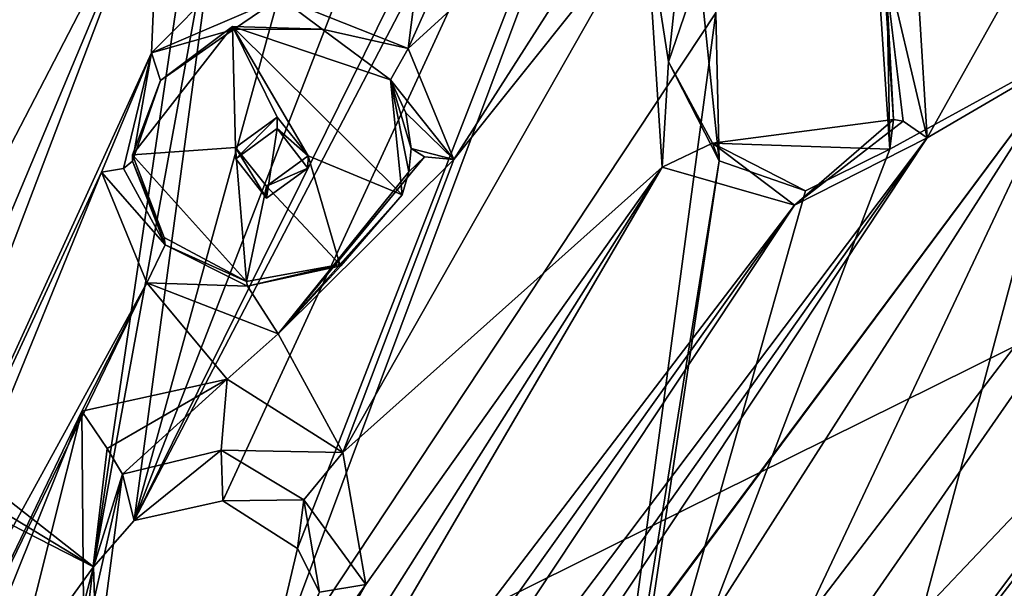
# Model space of a CAD drawing. Header units: millimetres. Extents: x -150 to 308, y -116 to 257.
# Tile 122 of 147: x 268 to 282, y 165 to 173. Entities that reach past the tile are written whole.
import ezdxf

# ---------------------------------------------------------------- set-up
doc = ezdxf.new("R2010")
doc.units = ezdxf.units.MM
doc.header["$LTSCALE"] = 81.481481
for name, color, linetype in [('138', 7, 'CONTINUOUS'), ('1406', 7, 'CONTINUOUS'), ('1407', 7, 'CONTINUOUS'), ('1408', 7, 'CONTINUOUS'), ('1409', 7, 'CONTINUOUS'), ('1414', 7, 'CONTINUOUS'), ('1415', 7, 'CONTINUOUS'), ('1416', 7, 'CONTINUOUS'), ('1417', 7, 'CONTINUOUS'), ('1424', 7, 'CONTINUOUS'), ('1425', 7, 'CONTINUOUS'), ('1426', 7, 'CONTINUOUS'), ('1427', 7, 'CONTINUOUS'), ('1428', 7, 'CONTINUOUS'), ('1429', 7, 'CONTINUOUS'), ('1430', 7, 'CONTINUOUS'), ('190', 7, 'CONTINUOUS'), ('191', 7, 'CONTINUOUS'), ('254', 7, 'CONTINUOUS'), ('742', 7, 'CONTINUOUS'), ('783', 7, 'CONTINUOUS'), ('786', 7, 'CONTINUOUS')]:
    doc.layers.add(name, color=color, linetype=linetype)

msp = doc.modelspace()

# ---------------------------------------------------------------- linework, layer by layer
at = {"layer": '138', "linetype": 'CONTINUOUS'}
for points in [[(268.609, 161.712, -51.639), (249.928, 162.607, -52.632), (250, 183.471, -49.519), (268.609, 161.712, -51.639)], [(301.289, 177.897, -44.25), (268.609, 161.712, -51.639), (250, 183.471, -49.519), (301.289, 177.897, -44.25)], [(286.882, 159.395, -48.669), (268.609, 161.712, -51.639), (301.289, 177.897, -44.25), (286.882, 159.395, -48.669)]]:
    msp.add_3dface(points, dxfattribs=at)
at = {"layer": '1406', "linetype": 'CONTINUOUS'}
for points in [[(268.503, 164.196, -27.637), (269.331, 167.49, -26.679), (269.355, 164.302, -26.909), (268.503, 164.196, -27.637)], [(269.355, 164.302, -26.909), (269.331, 167.49, -26.679), (269.673, 166.978, -26.652), (269.355, 164.302, -26.909)], [(269.884, 166.631, -26.216), (269.355, 164.302, -26.909), (269.673, 166.978, -26.652), (269.884, 166.631, -26.216)]]:
    msp.add_3dface(points, dxfattribs=at)
at = {"layer": '1407', "linetype": 'CONTINUOUS'}
for points in [[(269.331, 167.49, -26.679), (271.313, 167.924, -26.883), (269.673, 166.978, -26.652), (269.331, 167.49, -26.679)], [(271.313, 167.924, -26.883), (269.884, 166.631, -26.216), (269.673, 166.978, -26.652), (271.313, 167.924, -26.883)], [(269.884, 166.631, -26.216), (271.313, 167.924, -26.883), (271.23, 166.959, -26.423), (269.884, 166.631, -26.216)], [(271.313, 167.924, -26.883), (272.892, 166.926, -27.519), (271.23, 166.959, -26.423), (271.313, 167.924, -26.883)], [(271.23, 166.959, -26.423), (272.892, 166.926, -27.519), (272.361, 166.28, -26.954), (271.23, 166.959, -26.423)], [(272.892, 166.926, -27.519), (273.209, 165.125, -28.216), (272.361, 166.28, -26.954), (272.892, 166.926, -27.519)], [(272.361, 166.28, -26.954), (273.209, 165.125, -28.216), (272.575, 165.018, -27.485), (272.361, 166.28, -26.954)], [(273.209, 165.125, -28.216), (272.067, 163.539, -28.549), (272.575, 165.018, -27.485), (273.209, 165.125, -28.216)]]:
    msp.add_3dface(points, dxfattribs=at)
at = {"layer": '1408', "linetype": 'CONTINUOUS'}
for points in [[(270.045, 165.997, -24.628), (269.884, 166.631, -26.216), (271.23, 166.959, -26.423), (270.045, 165.997, -24.628)], [(271.254, 166.267, -24.753), (270.045, 165.997, -24.628), (271.23, 166.959, -26.423), (271.254, 166.267, -24.753)], [(271.254, 166.267, -24.753), (271.23, 166.959, -26.423), (272.361, 166.28, -26.954), (271.254, 166.267, -24.753)], [(272.272, 165.617, -25.163), (271.254, 166.267, -24.753), (272.361, 166.28, -26.954), (272.272, 165.617, -25.163)], [(272.272, 165.617, -25.163), (272.361, 166.28, -26.954), (272.575, 165.018, -27.485), (272.272, 165.617, -25.163)], [(271.79, 163.571, -25.782), (272.272, 165.617, -25.163), (272.575, 165.018, -27.485), (271.79, 163.571, -25.782)]]:
    msp.add_3dface(points, dxfattribs=at)
at = {"layer": '1409', "linetype": 'CONTINUOUS'}
for points in [[(269.535, 163.961, -25.223), (269.355, 164.302, -26.909), (269.884, 166.631, -26.216), (269.535, 163.961, -25.223)], [(269.487, 165.366, -24.741), (269.535, 163.961, -25.223), (269.884, 166.631, -26.216), (269.487, 165.366, -24.741)], [(270.045, 165.997, -24.628), (269.487, 165.366, -24.741), (269.884, 166.631, -26.216), (270.045, 165.997, -24.628)]]:
    msp.add_3dface(points, dxfattribs=at)
at = {"layer": '1414', "linetype": 'CONTINUOUS'}
for points in [[(277.251, 170.819, -27.02), (277.033, 174.212, -25.835), (277.341, 172.255, -25.676), (277.251, 170.819, -27.02)], [(277.341, 172.255, -25.676), (277.033, 174.212, -25.835), (277.503, 173.799, -25.793), (277.341, 172.255, -25.676)], [(277.763, 173.496, -25.34), (277.341, 172.255, -25.676), (277.503, 173.799, -25.793), (277.763, 173.496, -25.34)], [(277.941, 171.147, -26.234), (277.251, 170.819, -27.02), (277.341, 172.255, -25.676), (277.941, 171.147, -26.234)], [(280.413, 171.472, -26.758), (279.058, 170.301, -27.558), (277.941, 171.147, -26.234), (280.413, 171.472, -26.758)], [(280.544, 171.449, -27.268), (279.058, 170.301, -27.558), (280.413, 171.472, -26.758), (280.544, 171.449, -27.268)], [(280.87, 171.221, -27.591), (279.058, 170.301, -27.558), (280.544, 171.449, -27.268), (280.87, 171.221, -27.591)], [(279.058, 170.301, -27.558), (277.251, 170.819, -27.02), (277.941, 171.147, -26.234), (279.058, 170.301, -27.558)]]:
    msp.add_3dface(points, dxfattribs=at)
at = {"layer": '1415', "linetype": 'CONTINUOUS'}
for points in [[(280.662, 174.626, -26.362), (280.87, 171.221, -27.591), (280.255, 173.827, -25.827), (280.662, 174.626, -26.362)], [(280.87, 171.221, -27.591), (280.544, 171.449, -27.268), (280.255, 173.827, -25.827), (280.87, 171.221, -27.591)], [(280.544, 171.449, -27.268), (280.413, 171.472, -26.758), (280.255, 173.827, -25.827), (280.544, 171.449, -27.268)]]:
    msp.add_3dface(points, dxfattribs=at)
at = {"layer": '1416', "linetype": 'CONTINUOUS'}
for points in [[(280.413, 171.472, -26.758), (280.324, 173.092, -24.139), (280.255, 173.827, -25.827), (280.413, 171.472, -26.758)], [(280.361, 171.066, -24.848), (280.324, 173.092, -24.139), (280.413, 171.472, -26.758), (280.361, 171.066, -24.848)]]:
    msp.add_3dface(points, dxfattribs=at)
at = {"layer": '1417', "linetype": 'CONTINUOUS'}
for points in [[(278.032, 170.906, -24.453), (277.341, 172.255, -25.676), (277.763, 173.496, -25.34), (278.032, 170.906, -24.453)], [(277.985, 172.925, -23.762), (278.032, 170.906, -24.453), (277.763, 173.496, -25.34), (277.985, 172.925, -23.762)], [(278.032, 170.906, -24.453), (277.941, 171.147, -26.234), (277.341, 172.255, -25.676), (278.032, 170.906, -24.453)], [(280.361, 171.066, -24.848), (280.413, 171.472, -26.758), (277.941, 171.147, -26.234), (280.361, 171.066, -24.848)], [(279.209, 170.496, -24.822), (280.361, 171.066, -24.848), (277.941, 171.147, -26.234), (279.209, 170.496, -24.822)], [(278.032, 170.906, -24.453), (279.209, 170.496, -24.822), (277.941, 171.147, -26.234), (278.032, 170.906, -24.453)]]:
    msp.add_3dface(points, dxfattribs=at)
at = {"layer": '1424', "linetype": 'CONTINUOUS'}
for points in [[(273.824, 171.076, -26.895), (274.009, 170.959, -26.544), (273.793, 170.756, -27.01), (273.824, 171.076, -26.895)], [(270.023, 170.9, -26.144), (270.467, 169.76, -26.626), (269.899, 170.801, -25.829), (270.023, 170.9, -26.144)], [(274.409, 170.926, -26.445), (272.01, 168.545, -26.801), (274.009, 170.959, -26.544), (274.409, 170.926, -26.445)], [(274.009, 170.959, -26.544), (272.01, 168.545, -26.801), (273.793, 170.756, -27.01), (274.009, 170.959, -26.544)], [(270.467, 169.76, -26.626), (269.598, 170.751, -25.673), (269.899, 170.801, -25.829), (270.467, 169.76, -26.626)], [(270.215, 169.239, -26.257), (269.598, 170.751, -25.673), (270.467, 169.76, -26.626), (270.215, 169.239, -26.257)], [(272.01, 168.545, -26.801), (273.703, 170.444, -27.115), (273.793, 170.756, -27.01), (272.01, 168.545, -26.801)], [(273.703, 170.444, -27.115), (272.01, 168.545, -26.801), (272.867, 169.472, -27.271), (273.703, 170.444, -27.115)], [(271.593, 169.197, -27.073), (270.215, 169.239, -26.257), (270.467, 169.76, -26.626), (271.593, 169.197, -27.073)], [(272.867, 169.472, -27.271), (272.01, 168.545, -26.801), (271.593, 169.197, -27.073), (272.867, 169.472, -27.271)], [(272.01, 168.545, -26.801), (270.215, 169.239, -26.257), (271.593, 169.197, -27.073), (272.01, 168.545, -26.801)]]:
    msp.add_3dface(points, dxfattribs=at)
at = {"layer": '1425', "linetype": 'CONTINUOUS'}
for points in [[(270.023, 170.987, -26.512), (271.386, 172.739, -26.002), (271.429, 171.09, -26.622), (270.023, 170.987, -26.512)], [(273.543, 172.01, -26.518), (273.703, 170.444, -27.115), (271.386, 172.739, -26.002), (273.543, 172.01, -26.518)], [(271.386, 172.739, -26.002), (273.703, 170.444, -27.115), (272.418, 170.973, -26.774), (271.386, 172.739, -26.002)], [(271.429, 171.09, -26.622), (271.386, 172.739, -26.002), (271.995, 171.5, -26.531), (271.429, 171.09, -26.622)], [(271.995, 171.5, -26.531), (271.386, 172.739, -26.002), (272.418, 170.973, -26.774), (271.995, 171.5, -26.531)], [(273.793, 170.756, -27.01), (273.703, 170.444, -27.115), (273.543, 172.01, -26.518), (273.793, 170.756, -27.01)], [(273.824, 171.076, -26.895), (273.793, 170.756, -27.01), (273.543, 172.01, -26.518), (273.824, 171.076, -26.895)], [(273.824, 171.076, -26.895), (273.543, 172.01, -26.518), (273.754, 171.559, -26.709), (273.824, 171.076, -26.895)], [(271.576, 169.26, -27.327), (270.023, 170.987, -26.512), (271.429, 171.09, -26.622), (271.576, 169.26, -27.327)], [(271.852, 170.562, -26.866), (271.576, 169.26, -27.327), (271.429, 171.09, -26.622), (271.852, 170.562, -26.866)], [(270.454, 169.861, -26.983), (270.023, 170.987, -26.512), (271.576, 169.26, -27.327), (270.454, 169.861, -26.983)], [(272.853, 169.489, -27.377), (271.852, 170.562, -26.866), (272.418, 170.973, -26.774), (272.853, 169.489, -27.377)], [(273.703, 170.444, -27.115), (272.853, 169.489, -27.377), (272.418, 170.973, -26.774), (273.703, 170.444, -27.115)], [(272.853, 169.489, -27.377), (271.576, 169.26, -27.327), (271.852, 170.562, -26.866), (272.853, 169.489, -27.377)]]:
    msp.add_3dface(points, dxfattribs=at)
at = {"layer": '1426', "linetype": 'CONTINUOUS'}
for points in [[(271.386, 172.739, -26.002), (270.023, 170.987, -26.512), (270.404, 172.003, -25.852), (271.386, 172.739, -26.002)], [(271.399, 172.7, -25.821), (271.386, 172.739, -26.002), (270.404, 172.003, -25.852), (271.399, 172.7, -25.821)], [(273.543, 172.01, -26.518), (271.386, 172.739, -26.002), (272.613, 172.703, -26.075), (273.543, 172.01, -26.518)], [(272.613, 172.703, -26.075), (271.386, 172.739, -26.002), (271.399, 172.7, -25.821), (272.613, 172.703, -26.075)], [(270.023, 170.987, -26.512), (270.023, 170.9, -26.144), (270.404, 172.003, -25.852), (270.023, 170.987, -26.512)], [(270.023, 170.9, -26.144), (270.023, 170.987, -26.512), (270.454, 169.861, -26.983), (270.023, 170.9, -26.144)], [(270.467, 169.76, -26.626), (270.023, 170.9, -26.144), (270.454, 169.861, -26.983), (270.467, 169.76, -26.626)], [(273.703, 170.444, -27.115), (272.867, 169.472, -27.271), (272.853, 169.489, -27.377), (273.703, 170.444, -27.115)], [(270.467, 169.76, -26.626), (270.454, 169.861, -26.983), (271.576, 169.26, -27.327), (270.467, 169.76, -26.626)], [(271.593, 169.197, -27.073), (270.467, 169.76, -26.626), (271.576, 169.26, -27.327), (271.593, 169.197, -27.073)], [(271.593, 169.197, -27.073), (271.576, 169.26, -27.327), (272.853, 169.489, -27.377), (271.593, 169.197, -27.073)], [(272.867, 169.472, -27.271), (271.593, 169.197, -27.073), (272.853, 169.489, -27.377), (272.867, 169.472, -27.271)]]:
    msp.add_3dface(points, dxfattribs=at)
at = {"layer": '1427', "linetype": 'CONTINUOUS'}
for points in [[(270.282, 172.382, -25.27), (272.037, 173.133, -25.318), (271.399, 172.7, -25.821), (270.282, 172.382, -25.27)], [(272.037, 173.133, -25.318), (272.613, 172.703, -26.075), (271.399, 172.7, -25.821), (272.037, 173.133, -25.318)], [(272.037, 173.133, -25.318), (273.787, 172.44, -25.836), (272.613, 172.703, -26.075), (272.037, 173.133, -25.318)], [(270.282, 172.382, -25.27), (271.399, 172.7, -25.821), (270.404, 172.003, -25.852), (270.282, 172.382, -25.27)], [(273.787, 172.44, -25.836), (273.543, 172.01, -26.518), (272.613, 172.703, -26.075), (273.787, 172.44, -25.836)], [(269.598, 170.751, -25.673), (270.282, 172.382, -25.27), (269.899, 170.801, -25.829), (269.598, 170.751, -25.673)], [(270.282, 172.382, -25.27), (270.023, 170.9, -26.144), (269.899, 170.801, -25.829), (270.282, 172.382, -25.27)], [(270.023, 170.9, -26.144), (270.282, 172.382, -25.27), (270.404, 172.003, -25.852), (270.023, 170.9, -26.144)], [(273.787, 172.44, -25.836), (274.409, 170.926, -26.445), (273.543, 172.01, -26.518), (273.787, 172.44, -25.836)], [(273.543, 172.01, -26.518), (274.409, 170.926, -26.445), (273.754, 171.559, -26.709), (273.543, 172.01, -26.518)], [(274.409, 170.926, -26.445), (273.824, 171.076, -26.895), (273.754, 171.559, -26.709), (274.409, 170.926, -26.445)], [(274.409, 170.926, -26.445), (274.009, 170.959, -26.544), (273.824, 171.076, -26.895), (274.409, 170.926, -26.445)]]:
    msp.add_3dface(points, dxfattribs=at)
at = {"layer": '1428', "linetype": 'CONTINUOUS'}
for points in [[(271.429, 171.09, -26.622), (271.995, 171.5, -26.531), (271.431, 170.935, -25.915), (271.429, 171.09, -26.622)], [(271.431, 170.935, -25.915), (271.995, 171.5, -26.531), (271.995, 171.346, -25.879), (271.431, 170.935, -25.915)], [(271.852, 170.562, -26.866), (271.429, 171.09, -26.622), (271.852, 170.396, -26.162), (271.852, 170.562, -26.866)], [(271.852, 170.396, -26.162), (271.429, 171.09, -26.622), (271.431, 170.935, -25.915), (271.852, 170.396, -26.162)]]:
    msp.add_3dface(points, dxfattribs=at)
at = {"layer": '1429', "linetype": 'CONTINUOUS'}
for points in [[(271.995, 171.5, -26.531), (272.418, 170.973, -26.774), (271.995, 171.346, -25.879), (271.995, 171.5, -26.531)], [(271.995, 171.346, -25.879), (272.418, 170.973, -26.774), (272.416, 170.807, -26.126), (271.995, 171.346, -25.879)], [(272.418, 170.973, -26.774), (271.852, 170.562, -26.866), (272.416, 170.807, -26.126), (272.418, 170.973, -26.774)], [(271.852, 170.562, -26.866), (271.852, 170.396, -26.162), (272.416, 170.807, -26.126), (271.852, 170.562, -26.866)]]:
    msp.add_3dface(points, dxfattribs=at)
at = {"layer": '1430', "linetype": 'CONTINUOUS'}
for points in [[(271.852, 170.396, -26.162), (271.431, 170.935, -25.915), (271.995, 171.346, -25.879), (271.852, 170.396, -26.162)], [(271.852, 170.396, -26.162), (271.995, 171.346, -25.879), (272.416, 170.807, -26.126), (271.852, 170.396, -26.162)]]:
    msp.add_3dface(points, dxfattribs=at)
at = {"layer": '190', "linetype": 'CONTINUOUS'}
for points in [[(276.464, 150.735, -34.95), (297.261, 170.14, -30.363), (294.45, 169.196, -44.692), (276.464, 150.735, -34.95)], [(271.223, 151.445, -48.888), (275.271, 153.188, -48.077), (294.45, 169.196, -44.692), (271.223, 151.445, -48.888)], [(275.271, 153.188, -48.077), (276.455, 150.873, -35.552), (294.45, 169.196, -44.692), (275.271, 153.188, -48.077)], [(276.455, 150.873, -35.552), (276.459, 150.804, -35.25), (294.45, 169.196, -44.692), (276.455, 150.873, -35.552)], [(276.464, 150.735, -34.95), (294.45, 169.196, -44.692), (276.459, 150.804, -35.25), (276.464, 150.735, -34.95)]]:
    msp.add_3dface(points, dxfattribs=at)
at = {"layer": '191', "linetype": 'CONTINUOUS'}
msp.add_3dface([(297.261, 170.14, -30.363), (276.464, 150.735, -34.95), (290.738, 163.039, -31.876), (297.261, 170.14, -30.363)], dxfattribs=at)
at = {"layer": '254', "linetype": 'CONTINUOUS'}
for points in [[(271.223, 151.445, -48.888), (294.45, 169.196, -44.692), (250, 202.512, -43.514), (271.223, 151.445, -48.888)], [(266.905, 156.381, -49.255), (271.223, 151.445, -48.888), (250, 202.512, -43.514), (266.905, 156.381, -49.255)], [(294.45, 169.196, -44.692), (304.963, 196.28, -38.29), (250, 202.512, -43.514), (294.45, 169.196, -44.692)]]:
    msp.add_3dface(points, dxfattribs=at)
at = {"layer": '742', "linetype": 'CONTINUOUS'}
for points in [[(279.869, 161.263, -31.222), (282.852, 172.374, -27.57), (284.243, 167.304, -29.53), (279.869, 161.263, -31.222)], [(286.488, 159.096, -32.772), (279.869, 161.263, -31.222), (284.243, 167.304, -29.53), (286.488, 159.096, -32.772)]]:
    msp.add_3dface(points, dxfattribs=at)
at = {"layer": '783', "linetype": 'CONTINUOUS'}
for points in [[(272.113, 187.215, -18.617), (271.207, 186.34, -18.75), (265.958, 170.752, -22.507), (272.113, 187.215, -18.617)], [(271.237, 177.178, -21.328), (272.113, 187.215, -18.617), (265.958, 170.752, -22.507), (271.237, 177.178, -21.328)], [(271.207, 186.34, -18.75), (269.945, 186.361, -18.603), (265.031, 171.481, -22.175), (271.207, 186.34, -18.75)], [(269.945, 186.361, -18.603), (266.941, 179.57, -20.103), (265.031, 171.481, -22.175), (269.945, 186.361, -18.603)], [(265.958, 170.752, -22.507), (271.207, 186.34, -18.75), (265.031, 171.481, -22.175), (265.958, 170.752, -22.507)], [(286.837, 174.618, -24.836), (279.484, 184.259, -20.439), (280.361, 171.066, -24.848), (286.837, 174.618, -24.836)], [(280.361, 171.066, -24.848), (279.484, 184.259, -20.439), (280.324, 173.092, -24.139), (280.361, 171.066, -24.848)], [(279.363, 183.847, -20.545), (278.428, 182.978, -20.667), (270.045, 165.997, -24.628), (279.363, 183.847, -20.545)], [(271.254, 166.267, -24.753), (279.363, 183.847, -20.545), (270.045, 165.997, -24.628), (271.254, 166.267, -24.753)], [(272.272, 165.617, -25.163), (279.363, 183.847, -20.545), (271.254, 166.267, -24.753), (272.272, 165.617, -25.163)], [(271.79, 163.571, -25.782), (279.363, 183.847, -20.545), (272.272, 165.617, -25.163), (271.79, 163.571, -25.782)], [(279.363, 183.847, -20.545), (271.79, 163.571, -25.782), (277.985, 172.925, -23.762), (279.363, 183.847, -20.545)], [(270.045, 165.997, -24.628), (278.428, 182.978, -20.667), (273.605, 175.166, -22.29), (270.045, 165.997, -24.628)], [(269.487, 165.366, -24.741), (271.237, 177.178, -21.328), (265.282, 168.658, -23.055), (269.487, 165.366, -24.741)], [(265.282, 168.658, -23.055), (271.237, 177.178, -21.328), (265.958, 170.752, -22.507), (265.282, 168.658, -23.055)], [(271.237, 177.178, -21.328), (269.487, 165.366, -24.741), (271.263, 175.06, -21.96), (271.237, 177.178, -21.328)], [(269.487, 165.366, -24.741), (270.045, 165.997, -24.628), (271.263, 175.06, -21.96), (269.487, 165.366, -24.741)], [(270.045, 165.997, -24.628), (273.605, 175.166, -22.29), (272.423, 174.627, -22.268), (270.045, 165.997, -24.628)], [(271.263, 175.06, -21.96), (270.045, 165.997, -24.628), (272.423, 174.627, -22.268), (271.263, 175.06, -21.96)], [(286.837, 174.618, -24.836), (280.361, 171.066, -24.848), (276.576, 161.188, -27.701), (286.837, 174.618, -24.836)], [(286.837, 174.618, -24.836), (276.576, 161.188, -27.701), (277.754, 161.535, -27.841), (286.837, 174.618, -24.836)], [(284.775, 168.932, -26.515), (286.837, 174.618, -24.836), (277.754, 161.535, -27.841), (284.775, 168.932, -26.515)], [(277.985, 172.925, -23.762), (271.79, 163.571, -25.782), (276.148, 159.223, -28.375), (277.985, 172.925, -23.762)], [(278.032, 170.906, -24.453), (277.985, 172.925, -23.762), (276.148, 159.223, -28.375), (278.032, 170.906, -24.453)], [(280.361, 171.066, -24.848), (279.209, 170.496, -24.822), (276.576, 161.188, -27.701), (280.361, 171.066, -24.848)], [(276.576, 161.188, -27.701), (278.032, 170.906, -24.453), (276.148, 159.223, -28.375), (276.576, 161.188, -27.701)], [(279.209, 170.496, -24.822), (278.032, 170.906, -24.453), (276.576, 161.188, -27.701), (279.209, 170.496, -24.822)], [(269.487, 165.366, -24.741), (260.429, 170.002, -22.13), (258.943, 150.799, -27.544), (269.487, 165.366, -24.741)], [(260.429, 170.002, -22.13), (269.487, 165.366, -24.741), (263.107, 169.231, -22.621), (260.429, 170.002, -22.13)], [(269.487, 165.366, -24.741), (265.282, 168.658, -23.055), (263.107, 169.231, -22.621), (269.487, 165.366, -24.741)], [(278.811, 160.967, -28.319), (284.775, 168.932, -26.515), (277.754, 161.535, -27.841), (278.811, 160.967, -28.319)], [(284.455, 168.323, -26.68), (284.775, 168.932, -26.515), (278.811, 160.967, -28.319), (284.455, 168.323, -26.68)], [(284.427, 167.696, -26.914), (284.455, 168.323, -26.68), (278.811, 160.967, -28.319), (284.427, 167.696, -26.914)], [(285.56, 166.566, -27.594), (284.427, 167.696, -26.914), (278.406, 158.921, -29.061), (285.56, 166.566, -27.594)], [(278.406, 158.921, -29.061), (284.427, 167.696, -26.914), (278.811, 160.967, -28.319), (278.406, 158.921, -29.061)], [(279.88, 153.684, -31.768), (290.674, 163.237, -30.055), (287.213, 167.143, -27.715), (279.88, 153.684, -31.768)], [(279.88, 153.684, -31.768), (287.213, 167.143, -27.715), (285.56, 166.566, -27.594), (279.88, 153.684, -31.768)], [(279.88, 153.684, -31.768), (285.56, 166.566, -27.594), (278.406, 158.921, -29.061), (279.88, 153.684, -31.768)], [(265.164, 148.844, -29.27), (269.487, 165.366, -24.741), (258.943, 150.799, -27.544), (265.164, 148.844, -29.27)], [(269.535, 163.961, -25.223), (269.487, 165.366, -24.741), (265.164, 148.844, -29.27), (269.535, 163.961, -25.223)]]:
    msp.add_3dface(points, dxfattribs=at)
at = {"layer": '786', "linetype": 'CONTINUOUS'}
for points in [[(273.478, 185.287, -21.931), (265.606, 168.547, -25.77), (266.716, 171.875, -24.901), (273.478, 185.287, -21.931)], [(265.606, 168.547, -25.77), (273.478, 185.287, -21.931), (270.353, 178.46, -23.458), (265.606, 168.547, -25.77)], [(273.478, 185.287, -21.931), (266.716, 171.875, -24.901), (268.363, 176.446, -23.772), (273.478, 185.287, -21.931)], [(265.606, 168.547, -25.77), (270.353, 178.46, -23.458), (265.468, 165.556, -26.701), (265.606, 168.547, -25.77)], [(270.353, 178.46, -23.458), (270.394, 175.053, -24.47), (265.468, 165.556, -26.701), (270.353, 178.46, -23.458)], [(280.662, 174.626, -26.362), (284.769, 178.181, -25.902), (280.87, 171.221, -27.591), (280.662, 174.626, -26.362)], [(284.769, 178.181, -25.902), (282.852, 172.374, -27.57), (280.87, 171.221, -27.591), (284.769, 178.181, -25.902)], [(274.141, 175.24, -25.004), (276.254, 177.939, -24.509), (273.787, 172.44, -25.836), (274.141, 175.24, -25.004)], [(276.254, 177.939, -24.509), (277.603, 175.925, -25.377), (273.787, 172.44, -25.836), (276.254, 177.939, -24.509)], [(277.603, 175.925, -25.377), (274.409, 170.926, -26.445), (273.787, 172.44, -25.836), (277.603, 175.925, -25.377)], [(277.603, 175.925, -25.377), (277.033, 174.212, -25.835), (274.409, 170.926, -26.445), (277.603, 175.925, -25.377)], [(272.037, 173.133, -25.318), (274.141, 175.24, -25.004), (273.787, 172.44, -25.836), (272.037, 173.133, -25.318)], [(264.919, 160.662, -28.22), (264.429, 160.832, -28.087), (270.394, 175.053, -24.47), (264.919, 160.662, -28.22)], [(270.394, 175.053, -24.47), (264.429, 160.832, -28.087), (265.468, 165.556, -26.701), (270.394, 175.053, -24.47)], [(264.919, 160.662, -28.22), (270.394, 175.053, -24.47), (270.282, 172.382, -25.27), (264.919, 160.662, -28.22)], [(270.394, 175.053, -24.47), (272.254, 174.369, -24.967), (270.282, 172.382, -25.27), (270.394, 175.053, -24.47)], [(270.282, 172.382, -25.27), (272.254, 174.369, -24.967), (272.037, 173.133, -25.318), (270.282, 172.382, -25.27)], [(272.892, 166.926, -27.519), (277.033, 174.212, -25.835), (277.251, 170.819, -27.02), (272.892, 166.926, -27.519)], [(277.033, 174.212, -25.835), (272.892, 166.926, -27.519), (274.409, 170.926, -26.445), (277.033, 174.212, -25.835)], [(269.598, 170.751, -25.673), (264.919, 160.662, -28.22), (270.282, 172.382, -25.27), (269.598, 170.751, -25.673)], [(271.792, 157.535, -30.719), (282.852, 172.374, -27.57), (275.692, 162.749, -29.635), (271.792, 157.535, -30.719)], [(282.852, 172.374, -27.57), (271.792, 157.535, -30.719), (280.87, 171.221, -27.591), (282.852, 172.374, -27.57)], [(275.692, 162.749, -29.635), (282.852, 172.374, -27.57), (277.065, 163.32, -29.728), (275.692, 162.749, -29.635)], [(277.065, 163.32, -29.728), (282.852, 172.374, -27.57), (278.488, 163.135, -30.13), (277.065, 163.32, -29.728)], [(282.852, 172.374, -27.57), (279.869, 161.263, -31.222), (278.488, 163.135, -30.13), (282.852, 172.374, -27.57)], [(271.354, 157.779, -30.521), (270.914, 158.018, -30.327), (280.87, 171.221, -27.591), (271.354, 157.779, -30.521)], [(280.87, 171.221, -27.591), (270.914, 158.018, -30.327), (279.058, 170.301, -27.558), (280.87, 171.221, -27.591)], [(271.792, 157.535, -30.719), (271.354, 157.779, -30.521), (280.87, 171.221, -27.591), (271.792, 157.535, -30.719)], [(274.409, 170.926, -26.445), (272.892, 166.926, -27.519), (272.01, 168.545, -26.801), (274.409, 170.926, -26.445)], [(265.405, 160.488, -28.357), (264.919, 160.662, -28.22), (269.598, 170.751, -25.673), (265.405, 160.488, -28.357)], [(270.215, 169.239, -26.257), (265.405, 160.488, -28.357), (269.598, 170.751, -25.673), (270.215, 169.239, -26.257)], [(270.025, 158.479, -29.954), (269.578, 158.702, -29.775), (277.251, 170.819, -27.02), (270.025, 158.479, -29.954)], [(269.578, 158.702, -29.775), (273.209, 165.125, -28.216), (277.251, 170.819, -27.02), (269.578, 158.702, -29.775)], [(279.058, 170.301, -27.558), (270.025, 158.479, -29.954), (277.251, 170.819, -27.02), (279.058, 170.301, -27.558)], [(273.209, 165.125, -28.216), (272.892, 166.926, -27.519), (277.251, 170.819, -27.02), (273.209, 165.125, -28.216)], [(270.471, 158.251, -30.138), (270.025, 158.479, -29.954), (279.058, 170.301, -27.558), (270.471, 158.251, -30.138)], [(270.914, 158.018, -30.327), (270.471, 158.251, -30.138), (279.058, 170.301, -27.558), (270.914, 158.018, -30.327)], [(265.886, 160.309, -28.498), (265.405, 160.488, -28.357), (270.215, 169.239, -26.257), (265.886, 160.309, -28.498)], [(269.331, 167.49, -26.679), (265.886, 160.309, -28.498), (270.215, 169.239, -26.257), (269.331, 167.49, -26.679)], [(271.313, 167.924, -26.883), (269.331, 167.49, -26.679), (270.215, 169.239, -26.257), (271.313, 167.924, -26.883)], [(272.01, 168.545, -26.801), (271.313, 167.924, -26.883), (270.215, 169.239, -26.257), (272.01, 168.545, -26.801)], [(272.892, 166.926, -27.519), (271.313, 167.924, -26.883), (272.01, 168.545, -26.801), (272.892, 166.926, -27.519)], [(266.363, 160.125, -28.643), (265.886, 160.309, -28.498), (269.331, 167.49, -26.679), (266.363, 160.125, -28.643)], [(268.503, 164.196, -27.637), (266.363, 160.125, -28.643), (269.331, 167.49, -26.679), (268.503, 164.196, -27.637)], [(269.578, 158.702, -29.775), (272.067, 163.539, -28.549), (273.209, 165.125, -28.216), (269.578, 158.702, -29.775)]]:
    msp.add_3dface(points, dxfattribs=at)

doc.saveas('drawing.dxf')
